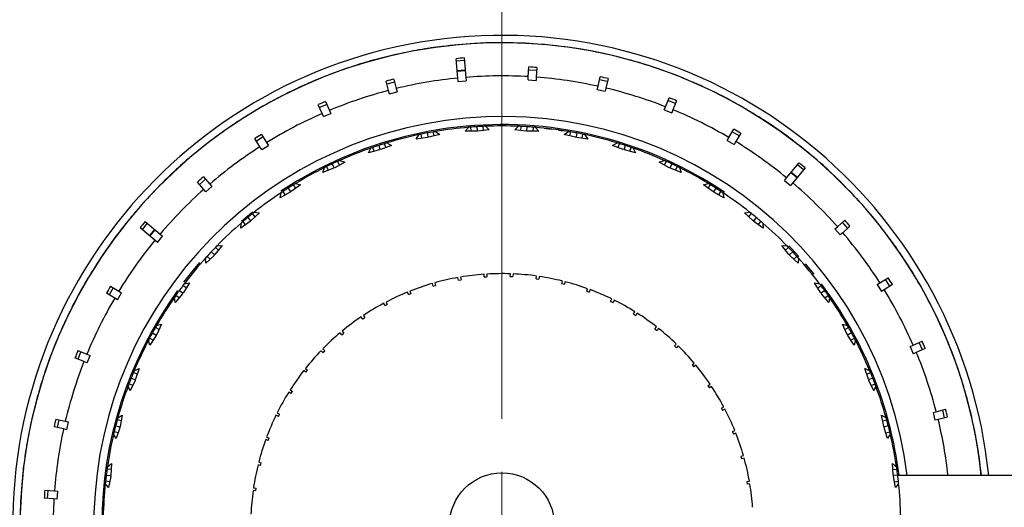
# Model space of a CAD drawing. Header units: inches. Extents: x 1.7 to 32.8, y 1.3 to 21.1.
# Tile 15 of 54: x 12.071 to 13.922, y 3.746 to 4.662. Entities that reach past the tile are written whole.
import ezdxf

# ---------------------------------------------------------------- set-up
doc = ezdxf.new("R2010")
doc.units = ezdxf.units.IN
doc.header["$MEASUREMENT"] = 0

# ---------------------------------------------------------------- blocks, each defined once
blk = doc.blocks.new('SW_CENTERMARKSYMBOL_1')
at = {"color": 0, "linetype": 'Continuous', "lineweight": 18}
for p, q in [((0, 0.2), (0, 1.02)), ((0, 0), (0, 0.1))]:
    blk.add_line(p, q, dxfattribs=at)

msp = doc.modelspace()

# ---------------------------------------------------------------- linework, layer by layer
at = {"color": 7, "linetype": 'Continuous', "lineweight": 25}
for p, q in [((12.865, 4.6116), (12.8649, 4.6119)), ((12.9258, 4.6174), (12.9258, 4.6172)), ((12.9469, 4.6184), (12.9469, 4.6181)), ((12.9489, 4.6182), (12.9489, 4.6185)), ((12.968, 4.6189), (12.968, 4.6186)), ((12.97, 4.6189), (12.97, 4.6186)), ((12.9912, 4.6186), (12.9912, 4.6188)), ((13.0522, 4.6158), (13.0521, 4.6156)), ((13.0732, 4.6139), (13.0732, 4.6136)), ((13.0752, 4.6134), (13.0753, 4.6136)), ((13.0942, 4.6114), (13.0942, 4.6111)), ((13.0962, 4.6111), (13.0962, 4.6109)), ((12.8004, 4.6014), (12.8004, 4.6011)), ((12.8211, 4.6053), (12.8212, 4.605)), ((12.8232, 4.6054), (12.8232, 4.6056)), ((12.842, 4.6087), (12.842, 4.6084)), ((12.844, 4.609), (12.844, 4.6087)), ((13.1171, 4.6079), (13.1172, 4.6081)), ((13.1772, 4.5967), (13.1771, 4.5965)), ((13.1977, 4.5918), (13.1977, 4.5916)), ((12.6984, 4.5748), (12.6985, 4.5746)), ((12.7004, 4.5752), (12.7004, 4.5754)), ((12.7186, 4.5811), (12.7187, 4.5808)), ((12.7205, 4.5817), (12.7206, 4.5814)), ((12.741, 4.5872), (12.7409, 4.5874)), ((12.8948, 4.5526), (12.8916, 4.589)), ((12.9069, 4.5856), (12.892, 4.5843)), ((12.9065, 4.5904), (12.9098, 4.5539)), ((13.0272, 4.5552), (13.0285, 4.5734)), ((13.1996, 4.5911), (13.1997, 4.5913)), ((13.2181, 4.5864), (13.2181, 4.5862)), ((13.2201, 4.5859), (13.2201, 4.5856)), ((13.2404, 4.5798), (13.2404, 4.58)), ((12.6784, 4.568), (12.6784, 4.5678)), ((12.9086, 4.5673), (12.8936, 4.566)), ((12.9086, 4.5664), (12.8937, 4.565)), ((13.0268, 4.549), (13.0272, 4.5552)), ((13.043, 4.5667), (13.0281, 4.5677)), ((13.0434, 4.5724), (13.0422, 4.5542)), ((13.1584, 4.5371), (13.1625, 4.5548)), ((13.2983, 4.5603), (13.2981, 4.5601)), ((12.6002, 4.5366), (12.6004, 4.5363)), ((12.6021, 4.5374), (12.6022, 4.5372)), ((12.6216, 4.5457), (12.6214, 4.5459)), ((12.7644, 4.5293), (12.76, 4.5469)), ((12.7759, 4.5451), (12.7614, 4.5414)), ((12.7745, 4.5506), (12.779, 4.5329)), ((12.8954, 4.5464), (12.8948, 4.5526)), ((12.8954, 4.5464), (12.9103, 4.5477)), ((12.9098, 4.5539), (12.9103, 4.5477)), ((13.0268, 4.549), (13.0418, 4.548)), ((13.0422, 4.5542), (13.0418, 4.548)), ((13.157, 4.531), (13.1584, 4.5371)), ((13.1758, 4.5459), (13.1612, 4.5493)), ((13.1771, 4.5515), (13.173, 4.5337)), ((13.3179, 4.5526), (13.3178, 4.5524)), ((13.3197, 4.5516), (13.3198, 4.5519)), ((13.3374, 4.5445), (13.3373, 4.5442)), ((13.3393, 4.5437), (13.3392, 4.5434)), ((12.5623, 4.5181), (12.5623, 4.5178)), ((12.5812, 4.5275), (12.5813, 4.5273)), ((12.5831, 4.5282), (12.583, 4.5284)), ((12.766, 4.5232), (12.7644, 4.5293)), ((12.766, 4.5232), (12.7805, 4.5269)), ((12.779, 4.5329), (12.7805, 4.5269)), ((13.157, 4.531), (13.1717, 4.5277)), ((13.173, 4.5337), (13.1717, 4.5277)), ((13.3585, 4.5348), (13.3586, 4.535)), ((12.6393, 4.4859), (12.6322, 4.5026)), ((12.6482, 4.5032), (12.6344, 4.4973)), ((12.646, 4.5085), (12.6531, 4.4917)), ((13.2852, 4.4987), (13.292, 4.5156)), ((13.3037, 4.5047), (13.2898, 4.5103)), ((13.3059, 4.51), (13.2991, 4.4931)), ((13.4131, 4.5075), (13.413, 4.5073)), ((12.5091, 4.488), (12.5089, 4.4882)), ((12.6418, 4.4801), (12.6393, 4.4859)), ((12.6418, 4.4801), (12.6556, 4.486)), ((12.6531, 4.4917), (12.6556, 4.486)), ((13.2828, 4.4929), (13.2852, 4.4987)), ((13.2828, 4.4929), (13.2968, 4.4873)), ((13.2991, 4.4931), (13.2968, 4.4873)), ((13.4315, 4.4971), (13.4314, 4.4969)), ((13.4332, 4.4959), (13.4333, 4.4961)), ((13.4497, 4.4863), (13.4496, 4.4861)), ((13.4514, 4.4852), (13.4513, 4.485)), ((12.4716, 4.4644), (12.4717, 4.4642)), ((12.4734, 4.4653), (12.4733, 4.4656)), ((12.4893, 4.476), (12.4894, 4.4758)), ((12.491, 4.4771), (12.4911, 4.4769)), ((13.4692, 4.4738), (13.4693, 4.474)), ((12.4542, 4.4524), (12.4543, 4.4522)), ((12.5256, 4.4468), (12.5352, 4.4314)), ((12.8162, 4.4381), (12.8216, 4.4462)), ((12.8273, 4.4395), (12.8258, 4.4471)), ((12.8372, 4.4494), (12.8385, 4.4423)), ((12.8609, 4.4467), (12.84, 4.4413)), ((12.85, 4.4439), (12.8486, 4.4515)), ((12.8528, 4.4522), (12.8609, 4.4467)), ((12.9084, 4.4527), (12.9148, 4.46)), ((12.9196, 4.4527), (12.9191, 4.4604)), ((12.9311, 4.454), (12.9299, 4.4527)), ((12.9306, 4.4612), (12.9311, 4.454)), ((12.9325, 4.4528), (12.9311, 4.454)), ((12.9538, 4.4555), (12.9325, 4.4528)), ((12.9427, 4.4541), (12.9422, 4.4618)), ((12.9465, 4.462), (12.9538, 4.4555)), ((13.0017, 4.4555), (13.0089, 4.462)), ((13.023, 4.4528), (13.0017, 4.4555)), ((13.0133, 4.4618), (13.0128, 4.4541)), ((13.0244, 4.454), (13.023, 4.4528)), ((13.0244, 4.454), (13.0248, 4.4612)), ((13.0256, 4.4527), (13.0244, 4.454)), ((13.0471, 4.4527), (13.0256, 4.4527)), ((13.0364, 4.4604), (13.0359, 4.4527)), ((13.0407, 4.46), (13.0471, 4.4527)), ((13.0946, 4.4467), (13.1026, 4.4522)), ((13.1154, 4.4413), (13.0946, 4.4467)), ((13.1054, 4.4439), (13.1069, 4.4515)), ((13.1183, 4.4494), (13.1169, 4.4423)), ((13.1282, 4.4395), (13.1296, 4.4471)), ((13.1338, 4.4462), (13.1393, 4.4381)), ((13.4043, 4.4409), (13.4137, 4.4565)), ((13.4236, 4.4439), (13.4108, 4.4516)), ((13.4266, 4.4488), (13.4172, 4.4332)), ((12.5225, 4.4234), (12.5129, 4.4388)), ((12.5286, 4.442), (12.5159, 4.434)), ((12.5259, 4.4181), (12.5386, 4.4261)), ((12.5352, 4.4314), (12.5386, 4.4261)), ((12.746, 4.426), (12.7482, 4.4191)), ((12.7698, 4.4262), (12.7498, 4.4183)), ((12.7594, 4.4221), (12.757, 4.4294)), ((12.7611, 4.4307), (12.7698, 4.4262)), ((12.8375, 4.4408), (12.8162, 4.4381)), ((12.8385, 4.4423), (12.8375, 4.4408)), ((12.84, 4.4413), (12.8385, 4.4423)), ((13.1169, 4.4423), (13.1154, 4.4413)), ((13.118, 4.4408), (13.1169, 4.4423)), ((13.1393, 4.4381), (13.118, 4.4408)), ((13.1857, 4.4262), (13.1943, 4.4307)), ((13.2056, 4.4183), (13.1857, 4.4262)), ((13.1961, 4.4221), (13.1985, 4.4294)), ((13.2095, 4.426), (13.2073, 4.4191)), ((13.4011, 4.4355), (13.4043, 4.4409)), ((13.4011, 4.4355), (13.414, 4.4278)), ((13.4172, 4.4332), (13.414, 4.4278)), ((13.5195, 4.4391), (13.5193, 4.439)), ((13.5363, 4.4263), (13.5361, 4.4261)), ((13.5377, 4.4249), (13.5379, 4.425)), ((12.4057, 4.4153), (12.4056, 4.4155)), ((12.5259, 4.4181), (12.5225, 4.4234)), ((12.7265, 4.4122), (12.7309, 4.4209)), ((12.7473, 4.4175), (12.7265, 4.4122)), ((12.7374, 4.415), (12.735, 4.4223)), ((12.7482, 4.4191), (12.7473, 4.4175)), ((12.7498, 4.4183), (12.7482, 4.4191)), ((13.2073, 4.4191), (13.2056, 4.4183)), ((13.2081, 4.4175), (13.2073, 4.4191)), ((13.2289, 4.4122), (13.2081, 4.4175)), ((13.2181, 4.415), (13.2205, 4.4223)), ((13.2245, 4.4209), (13.2289, 4.4122)), ((13.5528, 4.4131), (13.5526, 4.4129)), ((13.5543, 4.4118), (13.5542, 4.4116)), ((12.3736, 4.3878), (12.3734, 4.388)), ((12.3878, 4.4006), (12.3879, 4.4004)), ((12.3893, 4.4019), (12.3895, 4.4017)), ((12.6584, 4.3913), (12.6614, 4.3848)), ((12.682, 4.3945), (12.6632, 4.3842)), ((12.6722, 4.3891), (12.6689, 4.3961)), ((12.6728, 4.3979), (12.682, 4.3945)), ((13.2734, 4.3945), (13.2826, 4.3979)), ((13.2923, 4.3842), (13.2734, 4.3945)), ((13.2833, 4.3891), (13.2865, 4.3961)), ((13.2971, 4.3913), (13.294, 4.3848)), ((13.513, 4.3652), (13.5365, 4.3933)), ((13.5449, 4.38), (13.5334, 4.3896)), ((13.5703, 4.398), (13.5705, 4.3982)), ((12.3564, 4.3723), (12.3565, 4.3721)), ((12.3719, 4.3867), (12.3721, 4.3865)), ((12.6408, 4.3752), (12.6441, 4.3844)), ((12.6608, 4.3831), (12.6408, 4.3752)), ((12.6512, 4.3793), (12.648, 4.3863)), ((12.6614, 4.3848), (12.6608, 4.3831)), ((12.6632, 4.3842), (12.6614, 4.3848)), ((13.294, 4.3848), (13.2923, 4.3842)), ((13.2946, 4.3831), (13.294, 4.3848)), ((13.3146, 4.3752), (13.2946, 4.3831)), ((13.3042, 4.3793), (13.3075, 4.3863)), ((13.3114, 4.3844), (13.3146, 4.3752)), ((13.5325, 4.3652), (13.521, 4.3748)), ((13.5332, 4.3659), (13.5216, 4.3755)), ((13.548, 4.3837), (13.5245, 4.3556)), ((12.417, 4.3434), (12.405, 4.3572)), ((12.42, 4.3627), (12.4087, 4.3529)), ((12.4163, 4.367), (12.4283, 4.3533)), ((12.4283, 4.3533), (12.4324, 4.3486)), ((12.5989, 4.3521), (12.5815, 4.3395)), ((12.5898, 4.3455), (12.5857, 4.352)), ((12.5894, 4.3543), (12.5989, 4.3521)), ((13.3566, 4.3521), (13.3661, 4.3543)), ((13.374, 4.3395), (13.3566, 4.3521)), ((13.3656, 4.3455), (13.3698, 4.352)), ((13.509, 4.3604), (13.513, 4.3652)), ((13.509, 4.3604), (13.5205, 4.3508)), ((13.5245, 4.3556), (13.5205, 4.3508)), ((13.6153, 4.3567), (13.6151, 4.3565)), ((12.4211, 4.3387), (12.417, 4.3434)), ((12.4211, 4.3387), (12.4324, 4.3486)), ((12.5793, 4.3381), (12.5605, 4.3277)), ((12.5605, 4.3277), (12.5625, 4.3373)), ((12.5703, 4.3331), (12.5661, 4.3396)), ((12.5759, 4.3459), (12.5797, 4.3399)), ((12.5797, 4.3399), (12.5793, 4.3381)), ((12.5815, 4.3395), (12.5797, 4.3399)), ((13.3758, 4.3399), (13.374, 4.3395)), ((13.3796, 4.3459), (13.3758, 4.3399)), ((13.3762, 4.3381), (13.3758, 4.3399)), ((13.395, 4.3277), (13.3762, 4.3381)), ((13.3852, 4.3331), (13.3893, 4.3396)), ((13.3929, 4.3373), (13.395, 4.3277)), ((13.63, 4.3415), (13.6302, 4.3416)), ((13.6314, 4.34), (13.6316, 4.3401)), ((12.3135, 4.3288), (12.3133, 4.329)), ((13.6446, 4.3263), (13.6445, 4.3261)), ((13.6458, 4.3246), (13.646, 4.3248)), ((12.284, 4.2958), (12.2842, 4.2956)), ((12.2855, 4.2972), (12.2853, 4.2974)), ((12.2978, 4.3118), (12.298, 4.3116)), ((12.2991, 4.3133), (12.2993, 4.3132)), ((12.5217, 4.2996), (12.506, 4.2849)), ((12.5135, 4.2919), (12.5086, 4.2979)), ((12.512, 4.3005), (12.5217, 4.2996)), ((13.4337, 4.2996), (13.4434, 4.3005)), ((13.4494, 4.2849), (13.4337, 4.2996)), ((13.4419, 4.2919), (13.4468, 4.2979)), ((13.66, 4.3088), (13.6601, 4.309)), ((12.2706, 4.2795), (12.2708, 4.2793)), ((12.3104, 4.2799), (12.3008, 4.2684)), ((12.3067, 4.2829), (12.3348, 4.2595)), ((12.504, 4.2832), (12.4867, 4.2706)), ((12.4867, 4.2706), (12.4875, 4.2803)), ((12.4957, 4.2772), (12.4908, 4.2831)), ((12.4997, 4.2905), (12.5042, 4.285)), ((12.5042, 4.285), (12.504, 4.2832)), ((12.506, 4.2849), (12.5042, 4.285)), ((13.4512, 4.285), (13.4494, 4.2849)), ((13.4558, 4.2905), (13.4512, 4.285)), ((13.4514, 4.2832), (13.4512, 4.285)), ((13.4688, 4.2706), (13.4514, 4.2832)), ((13.4597, 4.2772), (13.4646, 4.2831)), ((13.4679, 4.2803), (13.4688, 4.2706)), ((13.6085, 4.2734), (13.6222, 4.2854)), ((13.6278, 4.2703), (13.6179, 4.2816)), ((12.3252, 4.248), (12.2971, 4.2714)), ((12.3245, 4.2681), (12.3149, 4.2566)), ((12.3252, 4.2675), (12.3156, 4.256)), ((12.3348, 4.2595), (12.3396, 4.2555)), ((13.6038, 4.2693), (13.6085, 4.2734)), ((13.6038, 4.2693), (13.6137, 4.258)), ((13.6184, 4.2621), (13.6137, 4.258)), ((13.6321, 4.2741), (13.6184, 4.2621)), ((13.6987, 4.2617), (13.6985, 4.2615)), ((12.33, 4.244), (12.3252, 4.248)), ((12.33, 4.244), (12.3396, 4.2555)), ((13.7114, 4.2447), (13.7112, 4.2446)), ((13.7123, 4.2429), (13.7126, 4.243)), ((12.2342, 4.2304), (12.234, 4.2305)), ((12.431, 4.2261), (12.4362, 4.2212)), ((12.4517, 4.2378), (12.438, 4.2212)), ((12.4446, 4.2292), (12.439, 4.2344)), ((12.442, 4.2375), (12.4517, 4.2378)), ((13.5037, 4.2378), (13.5134, 4.2375)), ((13.5174, 4.2212), (13.5037, 4.2378)), ((13.5108, 4.2292), (13.5165, 4.2344)), ((13.5244, 4.2261), (13.5192, 4.2212)), ((13.7235, 4.2275), (13.7234, 4.2273)), ((13.7247, 4.2258), (13.7245, 4.2256)), ((12.221, 4.2113), (12.2212, 4.2112)), ((12.2221, 4.213), (12.2223, 4.2129)), ((12.4206, 4.2046), (12.4202, 4.2144)), ((12.4363, 4.2193), (12.4206, 4.2046)), ((12.4288, 4.2123), (12.4231, 4.2176)), ((12.4362, 4.2212), (12.4363, 4.2193)), ((12.438, 4.2212), (12.4362, 4.2212)), ((13.5192, 4.2212), (13.5174, 4.2212)), ((13.5192, 4.2193), (13.5192, 4.2212)), ((13.5348, 4.2046), (13.5192, 4.2193)), ((13.5267, 4.2123), (13.5323, 4.2176)), ((13.5352, 4.2144), (13.5348, 4.2046)), ((13.5481, 4.2035), (13.5641, 4.1842)), ((13.7363, 4.2081), (13.7365, 4.2082)), ((12.2096, 4.1936), (12.2098, 4.1934)), ((12.2109, 4.1952), (12.2107, 4.1953)), ((12.9934, 4.1799), (12.9935, 4.1849)), ((12.9985, 4.1847), (12.9984, 4.1797)), ((12.1986, 4.1755), (12.1988, 4.1754)), ((12.3901, 4.1677), (12.3786, 4.1496)), ((12.3804, 4.1663), (12.3901, 4.1677)), ((12.8482, 4.1619), (12.8468, 4.1667)), ((12.8516, 4.168), (12.853, 4.1632)), ((12.8959, 4.1729), (12.895, 4.1779)), ((12.8959, 4.1729), (12.9008, 4.1738)), ((12.8999, 4.1787), (12.9008, 4.1738)), ((12.9444, 4.179), (12.9441, 4.184)), ((12.9444, 4.179), (12.9494, 4.1793)), ((12.9491, 4.1843), (12.9494, 4.1793)), ((13.0421, 4.1757), (13.0428, 4.1807)), ((13.0421, 4.1757), (13.0471, 4.175)), ((13.0477, 4.1799), (13.0471, 4.175)), ((13.0902, 4.1664), (13.0914, 4.1713)), ((13.0902, 4.1664), (13.095, 4.1652)), ((13.0962, 4.1701), (13.095, 4.1652)), ((13.5654, 4.1677), (13.575, 4.1663)), ((13.5769, 4.1496), (13.5654, 4.1677)), ((13.6832, 4.1645), (13.6885, 4.1678)), ((13.6885, 4.1678), (13.7039, 4.1775)), ((13.707, 4.1618), (13.699, 4.1745)), ((12.2495, 4.1393), (12.2339, 4.1486)), ((12.2465, 4.1586), (12.2388, 4.1457)), ((12.2416, 4.1615), (12.2572, 4.1522)), ((12.2548, 4.1361), (12.2625, 4.149)), ((12.2572, 4.1522), (12.2625, 4.149)), ((12.377, 4.1475), (12.3633, 4.1309)), ((12.371, 4.1535), (12.3768, 4.1493)), ((12.3786, 4.1496), (12.3768, 4.1493)), ((12.3768, 4.1493), (12.377, 4.1475)), ((12.3841, 4.1583), (12.3778, 4.1628)), ((12.802, 4.1459), (12.8001, 4.1505)), ((12.802, 4.1459), (12.8066, 4.1477)), ((12.8047, 4.1524), (12.8066, 4.1477)), ((12.8482, 4.1619), (12.853, 4.1632)), ((13.137, 4.1522), (13.1387, 4.1569)), ((13.137, 4.1522), (13.1417, 4.1505)), ((13.1434, 4.1552), (13.1417, 4.1505)), ((13.5714, 4.1583), (13.5776, 4.1628)), ((13.5787, 4.1493), (13.5769, 4.1496)), ((13.5784, 4.1475), (13.5787, 4.1493)), ((13.5921, 4.1309), (13.5784, 4.1475)), ((13.5845, 4.1535), (13.5787, 4.1493)), ((13.6832, 4.1645), (13.6912, 4.1518)), ((13.6964, 4.1551), (13.6912, 4.1518)), ((13.7119, 4.1648), (13.6964, 4.1551)), ((13.7681, 4.156), (13.7679, 4.1559)), ((12.2548, 4.1361), (12.2495, 4.1393)), ((12.3633, 4.1309), (12.3618, 4.1405)), ((12.3705, 4.1395), (12.3642, 4.1441)), ((12.7576, 4.1251), (12.7553, 4.1295)), ((12.7597, 4.1319), (12.7621, 4.1275)), ((13.182, 4.1331), (13.1842, 4.1376)), ((13.182, 4.1331), (13.1865, 4.131)), ((13.1887, 4.1354), (13.1865, 4.131)), ((13.585, 4.1395), (13.5912, 4.1441)), ((13.5937, 4.1405), (13.5921, 4.1309)), ((13.7783, 4.1374), (13.778, 4.1373)), ((13.779, 4.1355), (13.7792, 4.1356)), ((12.1694, 4.1219), (12.1692, 4.122)), ((12.7576, 4.1251), (12.7621, 4.1275)), ((13.2249, 4.1095), (13.2275, 4.1137)), ((13.2318, 4.1111), (13.2291, 4.1068)), ((13.7879, 4.1187), (13.7877, 4.1185)), ((13.7889, 4.1168), (13.7886, 4.1167)), ((12.159, 4.1012), (12.1592, 4.1011)), ((12.1598, 4.103), (12.1601, 4.1029)), ((12.7157, 4.0999), (12.7129, 4.104)), ((12.7157, 4.0999), (12.7199, 4.1027)), ((12.7171, 4.1068), (12.7199, 4.1027)), ((13.2249, 4.1095), (13.2291, 4.1068)), ((13.7978, 4.0977), (13.7981, 4.0978)), ((12.1501, 4.082), (12.1504, 4.0819)), ((12.1512, 4.0837), (12.151, 4.0839)), ((12.3205, 4.074), (12.3268, 4.0705)), ((12.3329, 4.0804), (12.3261, 4.0841)), ((12.3283, 4.0878), (12.3377, 4.0905)), ((12.3377, 4.0905), (12.3285, 4.071)), ((12.6767, 4.0703), (12.6735, 4.0742)), ((12.6767, 4.0703), (12.6805, 4.0736)), ((12.6773, 4.0774), (12.6805, 4.0736)), ((13.265, 4.0815), (13.2681, 4.0854)), ((13.265, 4.0815), (13.2689, 4.0784)), ((13.272, 4.0823), (13.2689, 4.0784)), ((13.6178, 4.0905), (13.6271, 4.0878)), ((13.6269, 4.071), (13.6178, 4.0905)), ((13.6225, 4.0804), (13.6293, 4.0841)), ((13.635, 4.074), (13.6287, 4.0705)), ((12.1418, 4.0626), (12.142, 4.0625)), ((12.3158, 4.0506), (12.313, 4.06)), ((12.3218, 4.0601), (12.315, 4.0638)), ((12.3273, 4.0688), (12.3158, 4.0506)), ((12.3285, 4.071), (12.3268, 4.0705)), ((12.3268, 4.0705), (12.3273, 4.0688)), ((13.6287, 4.0705), (13.6269, 4.071)), ((13.6282, 4.0688), (13.6287, 4.0705)), ((13.6397, 4.0506), (13.6282, 4.0688)), ((13.6337, 4.0601), (13.6404, 4.0638)), ((13.6425, 4.06), (13.6397, 4.0506)), ((13.7509, 4.0511), (13.7677, 4.0582)), ((13.7683, 4.0422), (13.7624, 4.056)), ((12.1857, 4.0387), (12.1801, 4.0248)), ((12.1804, 4.0408), (12.1973, 4.034)), ((12.641, 4.0369), (12.6374, 4.0404)), ((12.6408, 4.044), (12.6444, 4.0405)), ((12.641, 4.0369), (12.6444, 4.0405)), ((13.302, 4.0494), (13.3055, 4.053)), ((13.302, 4.0494), (13.3056, 4.046)), ((13.309, 4.0495), (13.3056, 4.046)), ((13.7452, 4.0486), (13.7509, 4.0511)), ((13.7452, 4.0486), (13.7511, 4.0348)), ((13.7568, 4.0373), (13.7511, 4.0348)), ((13.7736, 4.0444), (13.7568, 4.0373)), ((13.8221, 4.0417), (13.8219, 4.0416)), ((12.1917, 4.0201), (12.1748, 4.0269)), ((12.1975, 4.0178), (12.1917, 4.0201)), ((12.1973, 4.034), (12.2031, 4.0317)), ((12.1975, 4.0178), (12.2031, 4.0317)), ((13.8296, 4.0219), (13.8294, 4.0218)), ((13.83, 4.0199), (13.8303, 4.0199)), ((12.1203, 4.0054), (12.1201, 4.0055)), ((12.2919, 3.9966), (12.2847, 3.9995)), ((12.2864, 4.0035), (12.2954, 4.0073)), ((12.2954, 4.0073), (12.2887, 3.9869)), ((12.6089, 3.9999), (12.605, 4.003)), ((12.6081, 4.0069), (12.612, 4.0039)), ((12.6089, 3.9999), (12.612, 4.0039)), ((13.3354, 4.0137), (13.3392, 4.0169)), ((13.3354, 4.0137), (13.3386, 4.0099)), ((13.3424, 4.0131), (13.3386, 4.0099)), ((13.6601, 4.0073), (13.669, 4.0035)), ((13.6667, 3.9869), (13.6601, 4.0073)), ((13.6635, 3.9966), (13.6707, 3.9995)), ((13.8366, 4.002), (13.8363, 4.0019)), ((13.8372, 4), (13.837, 3.9999)), ((12.1129, 3.9834), (12.1131, 3.9834)), ((12.1135, 3.9854), (12.1137, 3.9853)), ((12.2878, 3.9844), (12.2786, 3.965)), ((12.2804, 3.9888), (12.2871, 3.9861)), ((12.2887, 3.9869), (12.2871, 3.9861)), ((12.2871, 3.9861), (12.2878, 3.9844)), ((13.6684, 3.9861), (13.6667, 3.9869)), ((13.6677, 3.9844), (13.6684, 3.9861)), ((13.6768, 3.965), (13.6677, 3.9844)), ((13.6751, 3.9888), (13.6684, 3.9861)), ((12.1068, 3.9632), (12.107, 3.9631)), ((12.1076, 3.9651), (12.1074, 3.9652)), ((12.2786, 3.965), (12.2747, 3.9739)), ((12.2834, 3.9751), (12.2762, 3.978)), ((12.5809, 3.9598), (12.5767, 3.9625)), ((12.5793, 3.9667), (12.5835, 3.9641)), ((12.5809, 3.9598), (12.5835, 3.9641)), ((13.3649, 3.9746), (13.3691, 3.9774)), ((13.3649, 3.9746), (13.3677, 3.9705)), ((13.3718, 3.9733), (13.3677, 3.9705)), ((13.6721, 3.9751), (13.6792, 3.978)), ((13.6807, 3.9739), (13.6768, 3.965)), ((13.8434, 3.9798), (13.8437, 3.9799)), ((12.1012, 3.9428), (12.1014, 3.9427)), ((13.3902, 3.9327), (13.3946, 3.9351)), ((13.3902, 3.9327), (13.3925, 3.9283)), ((13.3969, 3.9307), (13.3925, 3.9283)), ((13.7883, 3.9244), (13.7943, 3.9259)), ((13.7943, 3.9259), (13.812, 3.9304)), ((13.8101, 3.9144), (13.8065, 3.929)), ((12.1389, 3.912), (12.1566, 3.908)), ((12.1444, 3.9108), (12.1411, 3.8962)), ((12.1566, 3.908), (12.1627, 3.9066)), ((12.1594, 3.892), (12.1627, 3.9066)), ((12.2617, 3.9084), (12.2542, 3.9104)), ((12.2554, 3.9145), (12.2638, 3.9194)), ((12.2638, 3.9194), (12.2598, 3.8983)), ((12.5572, 3.917), (12.5527, 3.9192)), ((12.5549, 3.9237), (12.5594, 3.9215)), ((12.5572, 3.917), (12.5594, 3.9215)), ((13.6916, 3.9194), (13.7, 3.9145)), ((13.6956, 3.8983), (13.6916, 3.9194)), ((13.6937, 3.9084), (13.7012, 3.9104)), ((13.7883, 3.9244), (13.7919, 3.9099)), ((13.798, 3.9114), (13.7919, 3.9099)), ((13.8157, 3.9158), (13.798, 3.9114)), ((13.8597, 3.9209), (13.8595, 3.9209)), ((12.1533, 3.8934), (12.1355, 3.8974)), ((12.1594, 3.892), (12.1533, 3.8934)), ((12.2513, 3.8992), (12.2582, 3.8974)), ((12.2591, 3.8958), (12.2525, 3.8754)), ((12.2598, 3.8983), (12.2582, 3.8974)), ((12.2582, 3.8974), (12.2591, 3.8958)), ((13.4109, 3.8884), (13.4156, 3.8903)), ((13.4109, 3.8884), (13.4128, 3.8838)), ((13.6972, 3.8974), (13.6956, 3.8983)), ((13.6963, 3.8958), (13.6972, 3.8974)), ((13.7029, 3.8754), (13.6963, 3.8958)), ((13.7042, 3.8992), (13.6972, 3.8974)), ((13.8643, 3.9003), (13.8641, 3.9003)), ((13.8645, 3.8983), (13.8648, 3.8983)), ((12.0879, 3.8832), (12.0877, 3.8833)), ((12.2525, 3.8754), (12.2475, 3.8837)), ((12.256, 3.886), (12.2485, 3.8879)), ((12.5382, 3.8719), (12.5335, 3.8736)), ((12.5352, 3.8783), (12.5399, 3.8766)), ((12.5382, 3.8719), (12.5399, 3.8766)), ((13.4174, 3.8857), (13.4128, 3.8838)), ((13.6995, 3.886), (13.7069, 3.8879)), ((13.7079, 3.8837), (13.7029, 3.8754)), ((13.8685, 3.8796), (13.8682, 3.8795)), ((13.8688, 3.8776), (13.8686, 3.8775)), ((12.0836, 3.8604), (12.0838, 3.8604)), ((12.0839, 3.8625), (12.0842, 3.8624)), ((13.8722, 3.8567), (13.8724, 3.8568)), ((12.0804, 3.8396), (12.0806, 3.8395)), ((12.0809, 3.8415), (12.0807, 3.8416)), ((13.4269, 3.8422), (13.4317, 3.8436)), ((13.4269, 3.8422), (13.4283, 3.8374)), ((13.4331, 3.8387), (13.4283, 3.8374)), ((12.0777, 3.8186), (12.0779, 3.8185)), ((12.2428, 3.8172), (12.2352, 3.8181)), ((12.2358, 3.8224), (12.2435, 3.8283)), ((12.2435, 3.8283), (12.2422, 3.8069)), ((12.5239, 3.8251), (12.5191, 3.8263)), ((12.5203, 3.8311), (12.5251, 3.83)), ((12.5239, 3.8251), (12.5251, 3.83)), ((13.7119, 3.8283), (13.7196, 3.8224)), ((13.7133, 3.8069), (13.7119, 3.8283)), ((13.7126, 3.8172), (13.7203, 3.8181)), ((12.2336, 3.8067), (12.2407, 3.8058)), ((12.2419, 3.8043), (12.2378, 3.7832)), ((12.2422, 3.8069), (12.2407, 3.8058)), ((12.2407, 3.8058), (12.2419, 3.8043)), ((13.7147, 3.8058), (13.7133, 3.8069)), ((13.7136, 3.8043), (13.7147, 3.8058)), ((13.7176, 3.7832), (13.7136, 3.8043)), ((13.7218, 3.8067), (13.7147, 3.8058)), ((14.0708, 3.8062), (13.7219, 3.8062)), ((12.118, 3.7784), (12.1362, 3.7771)), ((12.1237, 3.778), (12.1227, 3.763)), ((12.1362, 3.7771), (12.1424, 3.7767)), ((12.2378, 3.7832), (12.2318, 3.7909)), ((12.2399, 3.7942), (12.2323, 3.7952)), ((12.5147, 3.777), (12.5097, 3.7777)), ((12.5104, 3.7827), (12.5154, 3.782)), ((12.5147, 3.777), (12.5154, 3.782)), ((13.438, 3.7945), (13.4429, 3.7954)), ((13.438, 3.7945), (13.4389, 3.7896)), ((13.4438, 3.7905), (13.4389, 3.7896)), ((13.7155, 3.7942), (13.7232, 3.7952)), ((13.7236, 3.7909), (13.7176, 3.7832)), ((12.1352, 3.7622), (12.117, 3.7634)), ((12.1414, 3.7618), (12.1352, 3.7622)), ((12.1414, 3.7618), (12.1424, 3.7767)), ((12.0728, 3.7577), (12.0726, 3.7577))]:
    msp.add_line(p, q, dxfattribs=at)
at = {"color": 7, "linetype": 'Continuous', "lineweight": 25, "flags": 128}
for points in [[(12.4876, 4.2836), (12.4999, 4.294), (12.5087, 4.3011)], [(13.5168, 4.2377), (13.5218, 4.2325), (13.5356, 4.2177)], [(12.3796, 4.1693), (12.3942, 4.1878), (12.4094, 4.2059)]]:
    msp.add_lwpolyline(points, dxfattribs=at)
at = {"color": 7, "linetype": 'Continuous', "lineweight": 25}
msp.add_circle((12.9777, 3.7127), 0.0985, dxfattribs=at)
for radius, start, end in [(2.0248, 303.6511, 204.4209), (2.0017, 303.6511, 204.3563), (1.5, 95.7392, 144.2608), (1.5, 35.7392, 84.2608), (1.8155, 296.2771, 55.6555), (1.7905, 296.3651, 55.6022), (1.375, 96.2536, 143.7464), (1.375, 36.2536, 83.7464), (0.92, 5.8331, 270), (0.906, 95.1277, 354.0765), (0.9063, 97.1492, 98.4861), (0.9062, 93.2866, 97.1492), (0.906, 5.9235, 95.1277), (0.9063, 91.9497, 93.2866), (0.9063, 91.8201, 91.9497), (0.9063, 90.6157, 91.8201), (0.9063, 90.4861, 90.6157), (0.9063, 89.1492, 90.4861), (0.9062, 85.2866, 89.1492), (0.9062, 83.9497, 85.2866), (0.9062, 82.6157, 83.8201), (0.9063, 82.4861, 82.6157), (0.9063, 81.1492, 82.4861), (0.9063, 101.2866, 105.1492), (0.9063, 99.9497, 101.2866), (0.9063, 99.8201, 99.9497), (0.9063, 98.6157, 99.8201), (0.9063, 98.4861, 98.6157), (0.9062, 77.2866, 81.1492), (0.9063, 75.9497, 77.2866), (0.9063, 75.8201, 75.9497), (0.9063, 107.9497, 109.2866), (0.9063, 107.8201, 107.9497), (0.9063, 106.6157, 107.8201), (0.9063, 106.4861, 106.6157), (0.9063, 105.1492, 106.4861), (0.9062, 74.6157, 75.8201), (0.9063, 73.1492, 74.4861), (0.9062, 69.2866, 73.1492), (0.9063, 109.2866, 113.1492), (0.844, 86.6369, 94.6186), (0.9063, 67.9497, 69.2866), (0.9063, 114.6157, 115.8201), (0.9063, 114.4861, 114.6157), (0.9063, 113.1492, 114.4861), (0.844, 95.6369, 103.6186), (0.844, 77.6369, 85.6186), (0.9063, 67.8201, 67.9497), (0.9063, 66.6157, 67.8201), (0.9063, 66.4861, 66.6157), (0.9063, 65.1492, 66.4861), (0.9063, 117.2866, 121.1492), (0.9063, 115.9497, 117.2866), (0.9063, 115.8201, 115.9497), (0.844, 104.6369, 112.6186), (0.844, 68.6369, 76.6186), (0.9063, 61.2866, 65.1492), (0.9063, 59.9497, 61.2866), (0.9063, 121.1492, 122.4861), (0.844, 113.6369, 121.6186), (0.844, 59.6369, 67.6186), (0.9063, 59.8201, 59.9497), (0.9062, 58.6157, 59.8201), (0.9063, 58.4861, 58.6157), (0.9063, 57.1492, 58.4861), (0.7675, 95.1277, 353.0026), (0.9063, 123.9497, 125.2866), (0.9063, 123.8201, 123.9497), (0.9063, 122.6157, 123.8201), (0.7525, 95.1277, 123.5425), (0.7675, 6.9974, 95.1277), (0.7525, 56.2382, 95.1277), (0.75, 87.6138, 92.3862), (0.9063, 53.2866, 57.1492), (0.9063, 125.2866, 129.1492), (0.75, 102.0138, 106.7862), (0.75, 101.6839, 102.0138), (0.75, 100.8, 101.6839), (0.75, 99.9161, 100.8), (0.75, 99.5862, 99.9161), (0.75, 94.8138, 99.5862), (0.75, 94.4839, 94.8138), (0.75, 93.6, 94.4839), (0.75, 92.7161, 93.6), (0.75, 92.3862, 92.7161), (0.75, 87.2839, 87.6138), (0.75, 86.4, 87.2839), (0.75, 85.5161, 86.4), (0.75, 85.1862, 85.5161), (0.75, 80.4138, 85.1862), (0.75, 80.0839, 80.4138), (0.75, 79.2, 80.0839), (0.75, 78.3161, 79.2), (0.75, 77.9862, 78.3161), (0.75, 73.2138, 77.9862), (0.75, 108, 108.8839), (0.75, 107.1161, 108), (0.75, 106.7862, 107.1161), (0.75, 72.8839, 73.2138), (0.75, 72, 72.8839), (0.75, 71.1161, 72), (0.844, 50.6369, 58.6186), (0.9063, 51.9497, 53.2866), (0.9062, 50.6157, 51.8201), (0.9063, 129.1492, 130.4861), (0.844, 122.6369, 130.6186), (0.75, 109.2138, 113.9862), (0.75, 108.8839, 109.2138), (0.75, 70.7862, 71.1161), (0.75, 66.0138, 70.7862), (0.9063, 50.4861, 50.6157), (0.9063, 49.1492, 50.4861), (0.9063, 131.8201, 131.9497), (0.9063, 130.6157, 131.8201), (0.9063, 130.4861, 130.6157), (0.75, 115.2, 116.0839), (0.75, 114.3161, 115.2), (0.75, 113.9862, 114.3161), (0.75, 65.6839, 66.0138), (0.75, 64.8, 65.6839), (0.75, 63.9161, 64.8), (0.9063, 45.2866, 49.1492), (0.9063, 133.2866, 137.1492), (0.9063, 131.9497, 133.2866), (0.75, 116.4138, 121.1862), (0.75, 116.0839, 116.4138), (0.75, 63.5862, 63.9161), (0.75, 58.8138, 63.5862), (0.75, 121.5161, 122.4), (0.75, 121.1862, 121.5161), (0.75, 58.4839, 58.8138), (0.75, 57.6, 58.4839), (0.844, 41.6369, 49.6186), (0.9062, 43.9497, 45.2866), (0.844, 131.6369, 139.6186), (0.75, 123.6138, 128.3862), (0.75, 123.2839, 123.6138), (0.75, 122.4, 123.2839), (0.75, 56.7161, 57.6), (0.75, 56.3862, 56.7161), (0.75, 51.6138, 56.3862), (0.9063, 43.8201, 43.9497), (0.9062, 42.6157, 43.8201), (0.9063, 137.1492, 138.4861), (0.9063, 42.4861, 42.6157), (0.9062, 41.1492, 42.4861), (0.9063, 139.9497, 141.2866), (0.9063, 139.8201, 139.9497), (0.9063, 138.6157, 139.8201), (0.9063, 138.4861, 138.6157), (0.75, 128.7161, 129.6), (0.75, 128.3862, 128.7161), (0.75, 51.2839, 51.6138), (0.75, 50.4, 51.2839), (0.9063, 37.2866, 41.1492), (0.9063, 141.2866, 145.1492), (0.75, 130.8138, 135.5862), (0.75, 130.4839, 130.8138), (0.75, 129.6, 130.4839), (0.75, 49.5161, 50.4), (0.75, 49.1862, 49.5161), (0.75, 44.4138, 49.1862), (0.844, 32.6369, 40.6186), (0.9063, 35.9497, 37.2866), (0.844, 140.6369, 148.6186), (0.9062, 35.8201, 35.9497), (0.9062, 34.6157, 35.8201), (0.9063, 145.1492, 146.4861), (0.75, 136.8, 137.6839), (0.75, 135.9161, 136.8), (0.75, 135.5862, 135.9161), (0.75, 44.0839, 44.4138), (0.75, 43.2, 44.0839), (0.75, 42.3161, 43.2), (0.9063, 34.4861, 34.6157), (0.9063, 33.1492, 34.4861), (0.9063, 146.6157, 147.8201), (0.9062, 146.4861, 146.6157), (0.75, 138.0138, 142.7862), (0.75, 137.6839, 138.0138), (0.75, 41.9862, 42.3161), (0.75, 37.2138, 41.9862), (0.9063, 29.2866, 33.1492), (0.9063, 147.9497, 149.2866), (0.9063, 147.8201, 147.9497), (0.4725, 88.0835, 93.4772), (0.4725, 82.0835, 87.4772), (0.9063, 149.2866, 153.1492), (0.75, 142.7862, 143.1161), (0.4725, 106.0835, 111.4772), (0.4725, 100.0835, 105.4772), (0.4725, 94.0835, 99.4772), (0.4725, 76.0835, 81.4772), (0.4725, 70.0835, 75.4772), (0.75, 36.8839, 37.2138), (0.7525, 7.1376, 37.0397), (0.7525, 144.1642, 215.608), (0.75, 144, 144.8839), (0.75, 143.1161, 144), (0.4725, 112.0835, 117.4772), (0.4725, 64.0835, 69.4772), (0.75, 36, 36.8839), (0.75, 35.1161, 36), (0.844, 23.6369, 31.6186), (0.9063, 27.9497, 29.2866), (0.844, 149.6369, 157.6186), (0.75, 145.2138, 149.9862), (0.75, 144.8839, 145.2138), (0.4725, 118.0835, 123.4772), (0.4725, 58.0835, 63.4772), (0.75, 34.7862, 35.1161), (0.75, 30.0138, 34.7862), (0.9062, 27.8201, 27.9497), (0.9063, 26.6157, 27.8201), (0.9063, 153.1492, 154.4861), (0.4725, 52.0835, 57.4772), (0.9063, 26.4861, 26.6157), (0.9063, 25.1492, 26.4861), (0.9063, 154.6157, 155.8201), (0.9062, 154.4861, 154.6157), (0.4725, 124.0835, 129.4772), (0.9063, 21.2866, 25.1492), (0.9063, 155.9497, 157.2866), (0.9063, 155.8201, 155.9497), (0.75, 151.2, 152.0839), (0.75, 150.3161, 151.2), (0.75, 149.9862, 150.3161), (0.4725, 130.0835, 135.4772), (0.4725, 46.0835, 51.4772), (0.75, 29.6839, 30.0138), (0.75, 28.8, 29.6839), (0.75, 27.9161, 28.8), (0.9063, 157.2866, 161.1492), (0.75, 152.4138, 157.1862), (0.75, 152.0839, 152.4138), (0.75, 27.5862, 27.9161), (0.75, 22.8138, 27.5862), (0.4725, 136.0835, 141.4772), (0.4725, 40.0835, 45.4772), (0.844, 14.6369, 22.6186), (0.9063, 19.9497, 21.2866), (0.844, 158.6369, 166.6186), (0.9063, 19.8201, 19.9497), (0.9063, 18.6157, 19.8201), (0.9063, 161.1492, 162.4861), (0.75, 157.5161, 158.4), (0.75, 157.1862, 157.5161), (0.4725, 142.0835, 147.4772), (0.4725, 34.0835, 39.4772), (0.75, 22.4839, 22.8138), (0.75, 21.6, 22.4839), (0.9063, 18.4861, 18.6157), (0.9063, 17.1492, 18.4861), (0.9063, 162.6157, 163.8201), (0.9063, 162.4861, 162.6157), (0.75, 158.4, 159.2839), (0.75, 20.7161, 21.6), (0.9063, 163.9497, 165.2866), (0.9063, 163.8201, 163.9497), (0.75, 159.6138, 164.3862), (0.75, 159.2839, 159.6138), (0.4725, 148.0835, 153.4772), (0.4725, 28.0835, 33.4772), (0.75, 20.3862, 20.7161), (0.75, 15.6138, 20.3862), (0.9063, 13.2866, 17.1492), (0.9063, 165.2866, 169.1492), (0.4725, 22.0835, 27.4772), (0.75, 164.7161, 165.6), (0.75, 164.3862, 164.7161), (0.4725, 154.0835, 159.4772), (0.75, 15.2839, 15.6138), (0.75, 14.4, 15.2839), (0.844, 6.3604, 13.6186), (0.9063, 11.9497, 13.2866), (0.844, 167.6369, 175.6186), (0.75, 165.6, 166.4839), (0.75, 13.5161, 14.4), (0.9062, 11.8201, 11.9497), (0.9063, 10.6157, 11.8201), (0.9063, 169.1492, 170.4861), (0.75, 166.8138, 171.5862), (0.75, 166.4839, 166.8138), (0.4725, 160.0835, 165.4772), (0.4725, 16.0835, 21.4772), (0.75, 13.1862, 13.5161), (0.75, 8.4138, 13.1862), (0.9063, 10.4861, 10.6157), (0.9063, 9.1492, 10.4861), (0.9063, 170.6157, 171.8201), (0.9063, 170.4861, 170.6157), (0.9063, 5.9219, 9.1492), (0.9063, 171.9497, 173.2866), (0.9063, 171.8201, 171.9497), (0.4725, 10.0835, 15.4772), (0.9062, 173.2866, 177.1492), (0.75, 171.9161, 172.8), (0.75, 171.5862, 171.9161), (0.4725, 166.0835, 171.4772), (0.75, 8.0839, 8.4138), (0.75, 7.2, 8.0839), (0.75, 172.8, 173.6839), (0.75, 6.394, 7.2), (0.75, 174.0138, 178.7862), (0.75, 173.6839, 174.0138), (0.4725, 172.0835, 177.4772), (0.4725, 4.0835, 9.4772), (0.75, 5.9862, 6.3161), (0.75, 1.2138, 5.9862), (0.844, 176.6369, 184.6186), (0.9063, 177.1492, 178.4861)]:
    msp.add_arc((12.9777, 3.7127), radius, start, end, dxfattribs=at)
for centre, major_axis, start_param, end_param in [((12.9858, 3.6227), (-0.0868, 0.967), 6.275427, 6.290944), ((12.9717, 3.6244), (0.0642, 0.9485), 6.275262, 6.291109), ((12.958, 3.6264), (0.2118, 0.9268), 6.275262, 6.291109), ((12.9993, 3.6269), (-0.232, 0.9219), 6.275262, 6.291109), ((13.0125, 3.6313), (-0.3734, 0.8743), 6.275262, 6.291109), ((12.9448, 3.6306), (0.3542, 0.8822), 6.275262, 6.291109), ((13.0248, 3.6377), (-0.5056, 0.8051), 6.275262, 6.291109), ((12.9323, 3.6367), (0.4878, 0.816), 6.275262, 6.291109), ((12.9198, 3.6433), (0.6224, 0.7452), 6.275427, 6.290944), ((13.0359, 3.646), (-0.6253, 0.7161), 6.275262, 6.291109), ((13.0471, 3.6547), (0.7452, -0.6224), 3.133834, 3.149351), ((12.9111, 3.6545), (0.7161, 0.6253), 6.275262, 6.291109), ((12.9028, 3.6656), (0.8051, 0.5056), 6.275262, 6.291109), ((13.0536, 3.6673), (0.816, -0.4878), 3.133669, 3.149516), ((12.8964, 3.6779), (0.8743, 0.3734), 6.275262, 6.291109), ((13.0598, 3.6797), (0.8822, -0.3542), 3.133669, 3.149516), ((12.8919, 3.6911), (0.9219, 0.232), 6.275262, 6.291109), ((13.064, 3.693), (0.9268, -0.2118), 3.133669, 3.149516), ((13.066, 3.7067), (0.9485, -0.0642), 3.133669, 3.149516)]:
    msp.add_ellipse(centre, major_axis=major_axis, ratio=0.995661, start_param=start_param, end_param=end_param, dxfattribs=at)
for points, knots in [([(12.9299, 4.4527), (12.9255, 4.4527), (12.9184, 4.4527), (12.9112, 4.4527), (12.9084, 4.4527)], [0, 0, 0, 0, 0.601711, 1, 1, 1, 1]), ([(13.0571, 4.4584), (13.0572, 4.4584), (13.0573, 4.4584), (13.0591, 4.4582), (13.0626, 4.4578), (13.0664, 4.4574), (13.0697, 4.457), (13.0715, 4.4568), (13.0717, 4.4567)], [0, 0, 0, 0, 0.282822, 0.564719, 0.705867, 0.846828, 0.987786, 1, 1, 1, 1]), ([(13.0832, 4.4552), (13.0845, 4.455), (13.0876, 4.4546), (13.091, 4.4541), (13.0925, 4.4538), (13.0932, 4.4537)], [0, 0, 0, 0, 0.284802, 0.636825, 1, 1, 1, 1]), ([(12.7538, 4.4284), (12.7523, 4.428), (12.7494, 4.4271), (12.7459, 4.4259), (12.7442, 4.4254)], [0, 0, 0, 0, 0.500261, 1, 1, 1, 1]), ([(12.7628, 4.4312), (12.7628, 4.4312), (12.7629, 4.4312), (12.7614, 4.4308), (12.7608, 4.4306)], [0, 0, 0, 0, 0.6116277, 1, 1, 1, 1]), ([(12.9934, 4.1799), (12.9942, 4.1799), (12.9958, 4.1798), (12.9975, 4.1798), (12.9984, 4.1797)], [0, 0, 0, 0, 0.49353, 1, 1, 1, 1])]:
    msp.add_open_spline(points, degree=3, knots=knots, dxfattribs=at)

# ---------------------------------------------------------------- block references
at = {"color": 7, "linetype": 'Continuous', "lineweight": 18}
msp.add_blockref('SW_CENTERMARKSYMBOL_1', (12.9777, 3.7127), dxfattribs=at)

doc.saveas('drawing.dxf')
